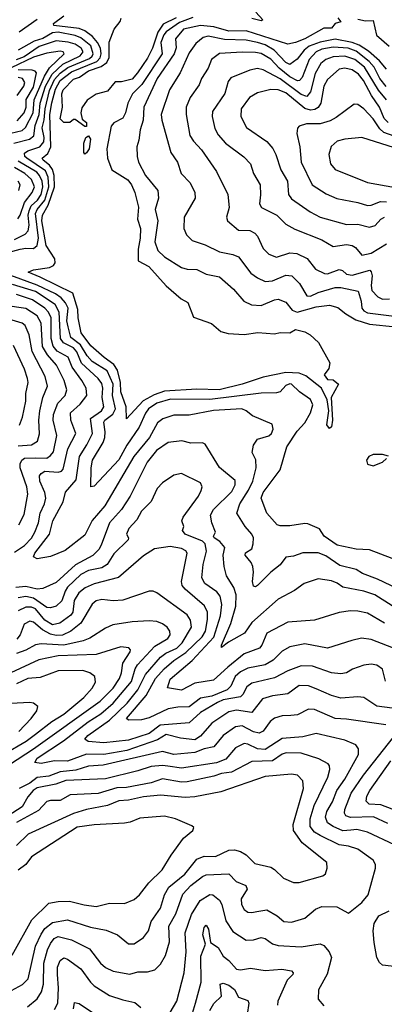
# Model space of a CAD drawing. Extents: x 1308313 to 1441400, y 959662 to 1036319.
# Tile 244 of 256: x 1332552 to 1334474, y 1024859 to 1030045. Entities that reach past the tile are written whole.
import ezdxf

# ---------------------------------------------------------------- set-up
doc = ezdxf.new("R2010")
doc.units = 0

msp = doc.modelspace()

# ---------------------------------------------------------------- linework, layer by layer
at = {"layer": '0CON10XD'}
for points in [[(1333465, 1030055.8), (1333395, 1030030.5), (1333325, 1029980.6), (1333311.8, 1029965), (1333296.9, 1029925), (1333302.3, 1029865), (1333195.5, 1029704.5), (1333146, 1029655), (1333122.7, 1029605), (1333110.6, 1029555), (1333095, 1029527.1), (1333048.7, 1029501.3), (1333034.5, 1029485), (1333011.3, 1029365), (1333015.3, 1029315), (1333037.7, 1029255), (1333122.1, 1029202.1), (1333142.1, 1029175), (1333159.1, 1029135), (1333177.9, 1029057.9), (1333173.4, 1028995), (1333188.4, 1028945), (1333187.5, 1028895), (1333175.8, 1028835.8), (1333175.8, 1028775), (1333232.8, 1028745), (1333325, 1028643.1), (1333404, 1028575), (1333438, 1028555), (1333468.8, 1028478.8), (1333563.3, 1028445), (1333612.5, 1028402.5), (1333651.5, 1028391.5), (1333735, 1028386.7), (1333807.3, 1028397.3), (1333895, 1028391.2), (1333925, 1028398), (1333975, 1028395.8), (1334005, 1028413.8), (1334055, 1028400), (1334082.5, 1028385), (1334127.5, 1028345), (1334187, 1028237), (1334181.7, 1028208.3), (1334157.5, 1028175), (1334175, 1028150), (1334205, 1028147.5), (1334232.5, 1028125), (1334192.9, 1028055), (1334200, 1027935), (1334195, 1027900), (1334185, 1027892.5), (1334171.5, 1027911.5), (1334180.8, 1027985), (1334173, 1028043), (1334143.3, 1028103.3), (1334059.8, 1028169.8), (1334025, 1028183), (1333955, 1028186.8), (1333835, 1028162.2), (1333724.2, 1028125), (1333603.9, 1028096.1), (1333485, 1028098.8), (1333315, 1028088.6), (1333260.9, 1028069.1), (1333202.4, 1028037.6), (1333115, 1027942), (1333112.8, 1028005), (1333085.7, 1028085), (1333083.4, 1028133.4), (1333068.4, 1028198.4), (1333048.7, 1028228.7), (1332997, 1028265), (1332927, 1028327), (1332876.9, 1028395), (1332860.4, 1028475), (1332857.9, 1028517.9), (1332831.4, 1028605), (1332659.7, 1028689.7), (1332596.2, 1028715), (1332625, 1028726.7), (1332709.8, 1028740.2), (1332729.5, 1028750.5), (1332739.7, 1028765), (1332737.4, 1028785), (1332691.9, 1028855), (1332668.7, 1028985), (1332672.6, 1029015), (1332702.4, 1029067.6), (1332736.4, 1029165), (1332734, 1029224), (1332725.7, 1029255.7), (1332709.6, 1029279.6), (1332675.2, 1029305), (1332670.6, 1029315), (1332699.8, 1029340.2), (1332715.6, 1029375), (1332710.9, 1029545), (1332722.2, 1029607.8), (1332741, 1029679), (1332766, 1029725), (1332825, 1029771.2), (1332958.3, 1029825), (1332976.2, 1029843.8), (1332981.1, 1029865), (1332977.4, 1029895), (1332962.7, 1029925), (1332936.1, 1029956.1), (1332896.2, 1029986.2), (1332865, 1029999), (1332732.5, 1030015), (1332730.6, 1030025), (1332785, 1030065.4)], [(1333797.5, 1030085), (1333833.8, 1030045), (1333825, 1030039.2), (1333775, 1030052)], [(1332548.6, 1029981.4), (1332645, 1030048.4)], [(1333377.4, 1030055), (1333308.6, 1030021.4), (1333279.8, 1029980.2), (1333251.7, 1029895), (1333225, 1029841.8), (1333172.6, 1029765), (1333145, 1029732), (1333087.9, 1029717.9), (1333055, 1029717.5), (1333015, 1029668.6), (1332955, 1029651.9), (1332908.2, 1029621.8), (1332879.4, 1029580.6), (1332874.2, 1029555), (1332881.4, 1029521.4), (1332905, 1029504), (1332905, 1029482), (1332895, 1029482), (1332845, 1029520), (1332835, 1029520), (1332816.4, 1029503.6), (1332785, 1029503.3), (1332765, 1029523.3), (1332778.6, 1029585), (1332773.7, 1029653.7), (1332781.6, 1029675), (1332835, 1029732.3), (1332866.9, 1029743.1), (1332914.2, 1029775), (1332980.8, 1029799.2), (1333010.6, 1029819.4), (1333024.4, 1029845.6), (1333023, 1029927), (1333050, 1029995), (1333081.2, 1030035), (1333087.7, 1030052.3)], [(1334228.8, 1030055), (1334245, 1030033.3), (1334214.4, 1030025), (1334195, 1030000), (1334155, 1030000.4), (1334054.7, 1029945), (1334005, 1029924.4), (1333965, 1029915.8), (1333745, 1029985.7), (1333655, 1029984.4), (1333575, 1030007.9), (1333505, 1030014.3), (1333416.2, 1029995), (1333374.1, 1029945), (1333377, 1029897), (1333367, 1029865), (1333275.9, 1029735), (1333205.8, 1029585), (1333202.2, 1029515), (1333186.6, 1029465), (1333179.5, 1029410.5), (1333170.4, 1029375), (1333171.5, 1029325), (1333178.8, 1029295), (1333215, 1029224.4), (1333280.4, 1029145), (1333283.3, 1029105), (1333265.3, 1029045), (1333280.8, 1028985), (1333264.3, 1028874.3), (1333279.5, 1028829.5), (1333315, 1028795.4), (1333405, 1028738.9), (1333435, 1028731.1), (1333485, 1028730), (1333535, 1028704.7), (1333605, 1028690), (1333679.5, 1028625), (1333733.2, 1028563.2), (1333773.2, 1028543.2), (1333825, 1028540), (1333895, 1028570), (1333915, 1028572.3), (1333955, 1028557.5), (1333988.5, 1028515), (1334015, 1028504.8), (1334115, 1028533.2), (1334185, 1028540.8), (1334228.5, 1028528.5), (1334271.5, 1028495), (1334324.5, 1028464.5), (1334395, 1028440.6), (1334535, 1028427.7)], [(1334335, 1030048.3), (1334375, 1030039.5), (1334415, 1030041.3), (1334433.1, 1029963.1), (1334499.7, 1029905)], [(1332385, 1028791.2), (1332555.5, 1028835.5), (1332585, 1028841.6), (1332625, 1028840.4), (1332645.1, 1028854.9), (1332651.4, 1028895), (1332634.7, 1029025), (1332643.9, 1029046.1), (1332685, 1029094.5), (1332706.1, 1029165), (1332701.7, 1029215), (1332688.5, 1029248.5), (1332589.8, 1029315), (1332580, 1029325), (1332578.1, 1029341.9), (1332595.4, 1029354.6), (1332657.5, 1029375), (1332678.9, 1029401.1), (1332680.9, 1029425), (1332670.7, 1029475), (1332681.7, 1029518.3), (1332686.2, 1029575), (1332708.8, 1029671.2), (1332735, 1029730.1), (1332765, 1029763.4), (1332805.9, 1029794.1), (1332919.8, 1029840.2), (1332935, 1029852.4), (1332940, 1029865), (1332926.5, 1029906.5), (1332875, 1029949.9), (1332845, 1029961.4), (1332755, 1029979.1), (1332725.8, 1029975), (1332674, 1029946), (1332628, 1029932), (1332545, 1029883.7)], [(1332521.9, 1029395), (1332603.9, 1029416.1), (1332627, 1029433), (1332633, 1029487), (1332654.8, 1029545), (1332660.9, 1029605), (1332688.9, 1029695), (1332722.7, 1029757.3), (1332779.3, 1029810.7), (1332871.7, 1029855), (1332887.2, 1029875), (1332875.8, 1029895.8), (1332845, 1029915.4), (1332806.8, 1029926.8), (1332745, 1029934.3), (1332655, 1029904.6), (1332575, 1029849.9), (1332534.2, 1029834.2)], [(1334485, 1029784.7), (1334448.9, 1029828.9), (1334390.1, 1029880.1), (1334341.4, 1029911.4), (1334305, 1029924.7), (1334215, 1029941.8), (1334135, 1029926.1), (1334077, 1029905), (1334051, 1029885), (1334015, 1029837.4), (1333975, 1029809.5), (1333955, 1029819.2), (1333893.7, 1029883.7), (1333845, 1029912.2), (1333805, 1029925.5), (1333745, 1029936.4), (1333631.5, 1029941.5), (1333545, 1029957.7), (1333519.2, 1029950.8), (1333481.2, 1029918.8), (1333445, 1029870.8), (1333397.6, 1029765), (1333341.6, 1029675), (1333298.4, 1029545), (1333300.9, 1029515), (1333347.9, 1029345), (1333383.9, 1029293.9), (1333402.9, 1029235), (1333450.9, 1029185), (1333474.5, 1029135), (1333477.5, 1029105), (1333419.6, 1029005), (1333418, 1028945), (1333431.3, 1028911.3), (1333461.9, 1028881.9), (1333529.8, 1028859.8), (1333605, 1028822.2), (1333675, 1028808.7), (1333705, 1028796.4), (1333770.3, 1028710.3), (1333805, 1028684.7), (1333845, 1028666.7), (1333885, 1028669.2), (1333955, 1028698.7), (1333985.7, 1028695.7), (1334026, 1028656), (1334065, 1028590), (1334085, 1028589), (1334125, 1028607.7), (1334215, 1028635.2), (1334245, 1028635.2), (1334335.3, 1028615.3), (1334352.2, 1028562.2), (1334355.2, 1028525), (1334365, 1028511.6), (1334385, 1028500.4), (1334525, 1028483.6)], [(1332505, 1029447.1), (1332565, 1029461.1), (1332583.3, 1029476.7), (1332622.7, 1029555), (1332627.8, 1029622.2), (1332682.3, 1029747.7), (1332709.2, 1029790.8), (1332786, 1029865), (1332781.1, 1029875), (1332765, 1029878.6), (1332695, 1029868.4), (1332625, 1029847.1), (1332508.1, 1029791.9)], [(1334483.3, 1029693.3), (1334450.2, 1029735), (1334419.5, 1029795), (1334393.8, 1029825), (1334325, 1029878.8), (1334283.5, 1029895), (1334205, 1029899.6), (1334145, 1029889.8), (1334115, 1029875.1), (1334077, 1029835), (1334040.3, 1029739.7), (1334026.2, 1029725), (1334016.6, 1029723.4), (1333975, 1029744.6), (1333919.8, 1029789.8), (1333875, 1029836.6), (1333825, 1029866.5), (1333795, 1029872.8), (1333725, 1029873.3), (1333605, 1029866.9), (1333563.5, 1029835), (1333545, 1029790), (1333509.6, 1029735), (1333498, 1029702), (1333450.8, 1029635), (1333430.3, 1029585), (1333429.1, 1029545), (1333449.2, 1029435), (1333467.7, 1029405), (1333509.8, 1029359.8), (1333590, 1029245), (1333649.2, 1029125), (1333655.4, 1029055), (1333642.5, 1029005), (1333648.1, 1028985), (1333705, 1028935.6), (1333765, 1028934.6), (1333790.9, 1028920.9), (1333805.6, 1028905.6), (1333835, 1028840), (1333865, 1028809.5), (1333905, 1028794.6), (1333975, 1028817.1), (1334013.5, 1028813.5), (1334066.4, 1028786.4), (1334111.2, 1028731.2), (1334157.7, 1028707.7), (1334175, 1028707.1), (1334235, 1028729.4), (1334253.4, 1028723.4), (1334275, 1028704.4), (1334305, 1028699.5), (1334397.5, 1028725), (1334405, 1028717.5), (1334409.2, 1028695), (1334404.6, 1028645), (1334408.8, 1028618.8), (1334438.8, 1028585), (1334465, 1028573.8), (1334501.2, 1028575)], [(1334485, 1029623.2), (1334443.2, 1029673.2), (1334370, 1029795), (1334319.1, 1029835), (1334265, 1029852.3), (1334205, 1029850), (1334164.9, 1029835.1), (1334139.5, 1029815), (1334108.5, 1029761.5), (1334084.8, 1029665), (1334065, 1029640.9), (1334035, 1029651.6), (1333925, 1029732.9), (1333835, 1029780.3), (1333805, 1029787.9), (1333765, 1029779.4), (1333665, 1029739.5), (1333651.1, 1029718.9), (1333633.9, 1029656.1), (1333568.8, 1029561.2), (1333566.2, 1029535), (1333581.2, 1029471.2), (1333598, 1029438), (1333636.2, 1029395), (1333732.6, 1029322.6), (1333768.8, 1029285), (1333784.1, 1029234.1), (1333820, 1029175), (1333822, 1029122), (1333815.4, 1029075), (1333825.9, 1029055.9), (1333906.5, 1029015), (1333955, 1028968.2), (1334001.5, 1028941.5), (1334145, 1028884.6), (1334205, 1028849.5), (1334275, 1028860.7), (1334305, 1028856.2), (1334321.9, 1028845), (1334355, 1028805.5), (1334405, 1028815.8), (1334485, 1028864.6)], [(1332538.2, 1029511.8), (1332575.4, 1029555), (1332586.2, 1029583.8), (1332586.6, 1029625), (1332625, 1029690.3), (1332640, 1029765), (1332634, 1029774), (1332618.3, 1029778.3), (1332545, 1029780.6)], [(1334493.6, 1029503.6), (1334472.8, 1029525), (1334448.8, 1029585), (1334406.6, 1029646.6), (1334364.2, 1029725), (1334337.7, 1029757.7), (1334305, 1029780.6), (1334265, 1029790), (1334235.7, 1029785), (1334175, 1029730), (1334155.7, 1029695), (1334140, 1029605), (1334125, 1029582.8), (1334108.2, 1029571.8), (1334085, 1029568.4), (1334055, 1029576.8), (1333955, 1029659.2), (1333915, 1029674.8), (1333875, 1029677.2), (1333805, 1029659.3), (1333762.5, 1029635), (1333718.8, 1029575), (1333717.5, 1029535), (1333748, 1029478), (1333855, 1029403.6), (1333886.1, 1029366.1), (1333902.7, 1029335), (1333929.2, 1029255), (1333962.8, 1029195), (1333968.7, 1029125), (1333985, 1029101.2), (1334082.8, 1029032.8), (1334135, 1029004.7), (1334275, 1028966.7), (1334335, 1028967.9), (1334395, 1028952.2), (1334425, 1028960.6), (1334455.3, 1028995), (1334475, 1029005.7)], [(1332538.9, 1029645), (1332574.8, 1029695), (1332579.1, 1029715), (1332566.5, 1029735), (1332545, 1029739.9)], [(1334525, 1029430.9), (1334471.1, 1029451.1), (1334449.9, 1029469.9), (1334415, 1029522.2), (1334365, 1029576.2), (1334335, 1029598.9), (1334315, 1029600), (1334220.4, 1029529.6), (1334187.8, 1029512.2), (1334135, 1029495.7), (1334063, 1029497), (1334025.5, 1029484.5), (1334016.7, 1029473.3), (1334013.3, 1029445), (1334028.5, 1029375), (1334035.3, 1029295), (1334093.5, 1029175), (1334167.4, 1029127.4), (1334223.2, 1029103.2), (1334335, 1029082.4), (1334385, 1029066.6), (1334405, 1029067.8), (1334453.4, 1029086.6), (1334485, 1029086)], [(1332895, 1029336.7), (1332890, 1029345), (1332890, 1029395), (1332900, 1029425), (1332915, 1029434), (1332925.4, 1029415), (1332918.9, 1029365), (1332905, 1029344), (1332895, 1029336.7)], [(1334715, 1029124.6), (1334825, 1029164.7), (1334905, 1029174.1), (1334955, 1029171.1), (1334980.3, 1029179.7), (1334986.3, 1029203.7), (1334974.7, 1029235), (1334915, 1029314), (1334885, 1029334.7), (1334845, 1029333.4), (1334775, 1029305.7), (1334705, 1029307), (1334595, 1029348.3), (1334355, 1029424.6), (1334265, 1029416), (1334225.3, 1029404.7), (1334193.3, 1029376.7), (1334181.8, 1029335), (1334190.9, 1029285), (1334215, 1029255.5), (1334385, 1029186.8), (1334532, 1029162), (1334655, 1029128.7), (1334715, 1029124.6)], [(1332525, 1028886.7), (1332581.5, 1028915), (1332597.5, 1028932.5), (1332602.2, 1028962.2), (1332597.7, 1029015), (1332601.6, 1029038.4), (1332612.6, 1029065), (1332646.9, 1029095), (1332665, 1029123.5), (1332674.4, 1029165), (1332670.2, 1029195), (1332657.1, 1029225), (1332641.8, 1029241.8), (1332545, 1029299.1)], [(1332543.1, 1028996.9), (1332555.1, 1029014.9), (1332577.4, 1029082.6), (1332617.6, 1029135), (1332629.4, 1029165), (1332615, 1029203), (1332578.7, 1029235), (1332525, 1029266.2)], [(1332548.1, 1029145), (1332555.2, 1029175), (1332544.2, 1029195)], [(1333346.5, 1028046.5), (1333275, 1028025.8), (1333231.6, 1027995), (1333215, 1027971.6), (1333181.8, 1027898.2), (1333116.8, 1027803.2), (1333073.9, 1027726.1), (1332945, 1027587.5), (1332927.5, 1027585), (1332928.1, 1027685), (1332935.5, 1027724.5), (1332991.5, 1027818.5), (1333000.5, 1027845), (1333002.7, 1027875), (1332995.6, 1027925), (1333000.9, 1027935), (1333043.1, 1027966.9), (1333057.4, 1027995), (1333041.2, 1028065), (1333044.9, 1028124.9), (1333013, 1028195), (1332935, 1028245.1), (1332907.3, 1028275), (1332872.4, 1028332.4), (1332821.3, 1028371.3), (1332806.9, 1028426.9), (1332801.1, 1028458.9), (1332808.3, 1028525), (1332794, 1028554), (1332770.4, 1028580.4), (1332740.7, 1028600.7), (1332645, 1028646.4), (1332505, 1028697.5)], [(1334545, 1027046.9), (1334438, 1027098), (1334358.2, 1027128.2), (1334325, 1027148.9), (1334239.5, 1027169.5), (1334165, 1027220.3), (1334125, 1027236.6), (1334045, 1027237.1), (1333995, 1027219.2), (1333955, 1027213.1), (1333925, 1027173.8), (1333875.5, 1027135), (1333805, 1027064.4), (1333795, 1027058.1), (1333785, 1027061.9), (1333779.6, 1027085), (1333784.7, 1027135), (1333780.8, 1027165), (1333772.7, 1027185), (1333739.7, 1027225), (1333742.4, 1027237.6), (1333775, 1027258.5), (1333783.4, 1027285), (1333784.1, 1027315), (1333775.6, 1027335), (1333740.5, 1027375), (1333696.1, 1027445), (1333713.2, 1027495), (1333757.3, 1027567.3), (1333780.4, 1027615), (1333797.7, 1027685), (1333797.3, 1027727.3), (1333776.9, 1027765), (1333785, 1027803.3), (1333806.2, 1027835), (1333865, 1027852.5), (1333880, 1027865), (1333887.7, 1027887.7), (1333883.3, 1027915), (1333778.3, 1027958.3), (1333745, 1027985.4), (1333722.5, 1027995), (1333573.1, 1027986.9), (1333445, 1027962.2), (1333365, 1027962.4), (1333306.8, 1027943.2), (1333279.1, 1027920.9), (1333236.6, 1027845), (1333153.3, 1027745), (1333000.7, 1027485), (1332935, 1027407.5), (1332895, 1027330), (1332791.8, 1027248.2), (1332715, 1027217.3), (1332645, 1027205.8), (1332625.8, 1027215.8), (1332632.5, 1027235), (1332709.5, 1027335), (1332726.5, 1027405), (1332780.8, 1027505), (1332793.3, 1027556.7), (1332849.4, 1027620.6), (1332866.8, 1027745), (1332906.5, 1027805), (1332935.2, 1027865), (1332924.7, 1027945), (1332983.6, 1027985), (1332996.3, 1028005), (1332986.1, 1028055), (1332990.3, 1028105), (1332985, 1028128.9), (1332965.3, 1028155.3), (1332878.8, 1028235), (1332852.6, 1028295), (1332836, 1028316), (1332782.8, 1028342.8), (1332767.8, 1028365), (1332760.1, 1028505), (1332739.7, 1028545), (1332635, 1028612.6), (1332515, 1028650)], [(1332525, 1027240.2), (1332576.8, 1027275), (1332615.1, 1027314.9), (1332631.4, 1027345), (1332650.6, 1027395), (1332659.4, 1027445), (1332682.5, 1027495), (1332689.5, 1027525), (1332684.8, 1027555), (1332657.8, 1027615), (1332656.8, 1027643.2), (1332665, 1027655.4), (1332683.9, 1027666.1), (1332755, 1027661.9), (1332772.8, 1027667.2), (1332782, 1027678), (1332806.6, 1027785), (1332848.4, 1027865), (1332822.3, 1027935), (1332819.8, 1027975), (1332870.6, 1028019.4), (1332905.3, 1028065), (1332902.3, 1028105), (1332879.3, 1028145), (1332829.5, 1028215), (1332807.5, 1028267.5), (1332749.3, 1028299.3), (1332727.9, 1028325), (1332717.4, 1028365), (1332718.5, 1028475), (1332704.3, 1028504.3), (1332685, 1028525.2), (1332619.1, 1028569.1), (1332535, 1028598.4)], [(1332547.3, 1027385), (1332575, 1027439.2), (1332595.2, 1027545), (1332589.3, 1027585), (1332553.9, 1027685), (1332554.2, 1027705), (1332563.4, 1027725), (1332577.1, 1027735), (1332633.4, 1027736.6), (1332695, 1027736.1), (1332715, 1027749.1), (1332730.4, 1027769.6), (1332748.6, 1027855), (1332727.8, 1027935), (1332730.4, 1027965), (1332753.9, 1028025), (1332791.6, 1028065), (1332800.5, 1028095), (1332787, 1028145), (1332746.8, 1028225), (1332699.6, 1028279.6), (1332672.9, 1028322.9), (1332666, 1028446), (1332644.3, 1028485), (1332585, 1028523.9), (1332475, 1028539.6)], [(1332545, 1027800.5), (1332614.5, 1027805.5), (1332645.3, 1027825), (1332657.2, 1027862.8), (1332652.7, 1027935), (1332658.5, 1027985), (1332674.7, 1028055), (1332699.2, 1028115), (1332686.1, 1028165), (1332617.5, 1028297.5), (1332601.7, 1028385), (1332580.4, 1028435), (1332565, 1028445.7), (1332495, 1028466.8)], [(1332550.7, 1027909.3), (1332567.8, 1027952.2), (1332584.3, 1028035), (1332584, 1028076), (1332596.6, 1028133.4), (1332594.1, 1028155.9), (1332578.4, 1028205), (1332519.1, 1028329.1)], [(1334515, 1027207.5), (1334395, 1027251.9), (1334325, 1027255.5), (1334225, 1027276.4), (1334157.5, 1027325), (1334133, 1027363), (1334070.9, 1027389.1), (1334055, 1027391.5), (1333975, 1027379.4), (1333925, 1027379.4), (1333908.8, 1027385), (1333855.4, 1027445.4), (1333824.6, 1027525), (1333835.4, 1027555), (1333925, 1027673.3), (1333959.7, 1027795), (1334015, 1027877.2), (1334055, 1027921.3), (1334084.8, 1027975), (1334096.9, 1028016.9), (1334085.3, 1028045), (1334026.2, 1028085), (1333985, 1028124.5), (1333975, 1028126.7), (1333955, 1028118), (1333925, 1028084.6), (1333905, 1028078.7), (1333825, 1028077.8), (1333555, 1028045.1), (1333346.5, 1028046.5)], [(1334515, 1026958.1), (1334424.4, 1027015), (1334365, 1027034.4), (1334255.9, 1027055.9), (1334225, 1027077.1), (1334195, 1027088.9), (1334125, 1027099.1), (1334052, 1027075), (1334000.9, 1027039.1), (1333915, 1026993.1), (1333775, 1026869.7), (1333736.3, 1026813.7), (1333653.1, 1026766.9), (1333615, 1026737.5), (1333615, 1026750), (1333664.9, 1026865), (1333690.9, 1026955), (1333693.1, 1027015), (1333681.2, 1027055), (1333642.2, 1027115), (1333630, 1027165), (1333624.7, 1027225), (1333633.8, 1027265), (1333607.2, 1027297.2), (1333576.9, 1027315), (1333573.3, 1027325), (1333584.4, 1027345.6), (1333564.6, 1027395), (1333558.5, 1027435), (1333573.5, 1027465), (1333669.4, 1027560.6), (1333688.4, 1027595), (1333687, 1027617), (1333605.8, 1027685.8), (1333529.4, 1027809.4), (1333515, 1027815.7), (1333455, 1027814.5), (1333406.2, 1027826.2), (1333335, 1027818.5), (1333274, 1027775), (1333224.7, 1027715), (1333134.8, 1027535), (1333088.1, 1027465), (1333025.3, 1027395), (1332982, 1027278), (1332968.5, 1027255), (1332936.9, 1027223.1), (1332846, 1027174), (1332745, 1027080.8), (1332675, 1027049.5), (1332645, 1027044.8), (1332585, 1027059.5), (1332531.4, 1027055)], [(1334495, 1027746.2), (1334464.5, 1027754.5), (1334415, 1027755.2), (1334391.8, 1027745), (1334380.3, 1027725), (1334385, 1027704.4), (1334415, 1027695.8), (1334463.8, 1027715), (1334485, 1027733.8)], [(1334475.6, 1026865.6), (1334385, 1026918.8), (1334335, 1026930), (1334295, 1026931.5), (1334235, 1026922.5), (1334105, 1026882.9), (1333965, 1026871.5), (1333855, 1026814.1), (1333829, 1026751), (1333816.1, 1026733.9), (1333735, 1026704.7), (1333649.5, 1026635), (1333573.9, 1026566.1), (1333475, 1026550.3), (1333405, 1026513.4), (1333331.1, 1026525), (1333345, 1026571.5), (1333461.2, 1026668.8), (1333575, 1026792.3), (1333610.3, 1026905), (1333617, 1026965), (1333608.2, 1027008.2), (1333590.9, 1027030.9), (1333527.8, 1027075), (1333512.3, 1027105), (1333518.9, 1027175), (1333536, 1027245), (1333529.3, 1027285), (1333515, 1027298), (1333425, 1027334.3), (1333410, 1027355), (1333416.4, 1027375), (1333407.1, 1027405), (1333413.8, 1027425), (1333494.1, 1027535), (1333509.3, 1027565), (1333513.8, 1027585), (1333505, 1027605.5), (1333405, 1027655.5), (1333365, 1027645.5), (1333305, 1027605.4), (1333276.8, 1027575), (1333245, 1027506.7), (1333195, 1027455.5), (1333168.7, 1027411.3), (1333128, 1027365), (1333114.6, 1027335), (1333126.1, 1027315), (1333123.9, 1027305), (1333048.8, 1027231.2), (1333013.8, 1027176.2), (1332985, 1027157), (1332915, 1027144.1), (1332875, 1027123), (1332804.7, 1027055.3), (1332791.7, 1027035), (1332775, 1026983.6), (1332745, 1026955.9), (1332715, 1026946.6), (1332695, 1026949.6), (1332625, 1026997.4), (1332585, 1027006.4), (1332545, 1026999.5)], [(1333314.3, 1026625.7), (1333365, 1026670.5), (1333427.8, 1026712.2), (1333513.4, 1026795), (1333532.3, 1026825), (1333541.1, 1026885), (1333542, 1026925), (1333526.8, 1026956.8), (1333423.8, 1027045), (1333408.4, 1027065), (1333405.8, 1027085), (1333435.3, 1027235), (1333427.4, 1027247.4), (1333405, 1027259.7), (1333345, 1027270.3), (1333262.7, 1027257.3), (1333205, 1027221.8), (1333072.5, 1027107.5), (1332945, 1027073.3), (1332898, 1027052), (1332863.7, 1027026.3), (1332839.2, 1026985), (1332831.7, 1026925), (1332821.3, 1026908.7), (1332763.8, 1026866.2), (1332725, 1026858), (1332685, 1026882), (1332635, 1026941.1), (1332615, 1026950), (1332585, 1026950.6), (1332545, 1026931.6)], [(1334480.3, 1026560.3), (1334464.7, 1026624.7), (1334435, 1026645.4), (1334405, 1026650.4), (1334365, 1026645.4), (1334305.9, 1026624.1), (1334275, 1026604.6), (1334245, 1026598.9), (1334195, 1026604.7), (1334095, 1026639), (1334035, 1026642.1), (1333965, 1026615.7), (1333895, 1026577.5), (1333775, 1026550.7), (1333748.9, 1026531.1), (1333728.6, 1026491.4), (1333715, 1026478.7), (1333625, 1026463), (1333595, 1026448.1), (1333505.3, 1026395), (1333445, 1026341.2), (1333291.7, 1026328.3), (1333235, 1026284.5), (1333125, 1026249.6), (1332995.3, 1026235.3), (1332913.1, 1026243.1), (1332894.7, 1026254.7), (1332911.6, 1026275), (1333025, 1026355.5), (1333118.8, 1026445), (1333174.7, 1026515.3), (1333214.9, 1026595.1), (1333293.4, 1026686.6), (1333322.3, 1026707.7), (1333380, 1026735), (1333407.9, 1026762.1), (1333457.6, 1026845), (1333452.7, 1026882.7), (1333435, 1026909.6), (1333275, 1027025.6), (1333255, 1027035.6), (1333235, 1027035.6), (1333095, 1026986.7), (1333044.1, 1026984.1), (1332985, 1026990.4), (1332955, 1026983.5), (1332935, 1026965.6), (1332875, 1026866.8), (1332821.6, 1026825), (1332777, 1026803), (1332745, 1026801), (1332715, 1026807.6), (1332671.9, 1026831.9), (1332625, 1026871.2), (1332605, 1026876), (1332575, 1026860.8), (1332554.6, 1026805.4), (1332537.6, 1026782.4)], [(1332632.7, 1026132.7), (1332645, 1026155.2), (1332783.9, 1026246.1), (1332912.9, 1026347.1), (1332980.6, 1026389.4), (1333045, 1026444.8), (1333140.7, 1026559.3), (1333160.3, 1026625), (1333172.8, 1026647.2), (1333265.2, 1026745), (1333332.7, 1026785), (1333345.4, 1026805), (1333343.8, 1026825), (1333329.5, 1026845), (1333305, 1026863.1), (1333275, 1026874.6), (1333235, 1026878.9), (1333145.8, 1026874.2), (1333042.3, 1026857.7), (1333005, 1026840.7), (1332922.7, 1026787.3), (1332887.2, 1026772.8), (1332785, 1026751.2), (1332725, 1026753.8), (1332665, 1026758.2), (1332635, 1026751.5), (1332585, 1026723.9), (1332535, 1026707.2)], [(1334545, 1026726.4), (1334405, 1026780.9), (1334353.5, 1026786.5), (1334302.5, 1026775), (1334175, 1026733.9), (1334055, 1026758.1), (1333975, 1026741.8), (1333935, 1026718.9), (1333888.6, 1026671.4), (1333845, 1026647.4), (1333755, 1026630), (1333715, 1026610.2), (1333687, 1026585), (1333664.8, 1026535), (1333645.3, 1026514.7), (1333565, 1026481.6), (1333505, 1026470.4), (1333445, 1026426), (1333385, 1026424.7), (1333334.2, 1026415), (1333235, 1026366.8), (1333195, 1026356.8), (1333125, 1026354.5), (1333114.7, 1026365), (1333218.7, 1026485), (1333268.6, 1026575), (1333314.3, 1026625.7)], [(1332498.2, 1026121.8), (1332625.2, 1026205), (1332976.1, 1026455), (1333045, 1026523.3), (1333078.4, 1026575), (1333088.8, 1026605), (1333095.2, 1026655), (1333133.8, 1026715), (1333135.3, 1026725.3), (1333126.7, 1026736.7), (1333085, 1026742.5), (1332955, 1026700.9), (1332755, 1026693.4), (1332653.4, 1026673.4), (1332505, 1026605.5)], [(1332472.7, 1026177.3), (1332586.1, 1026243.9), (1332635, 1026282.1), (1332721.6, 1026348.4), (1332785, 1026386.7), (1332890.3, 1026475), (1332935, 1026524.5), (1332951.1, 1026555), (1332948.1, 1026585), (1332922, 1026605), (1332885, 1026616.7), (1332755, 1026614.7), (1332660.6, 1026579.4), (1332595, 1026574.4), (1332535, 1026547.6)], [(1334555, 1026413.4), (1334435, 1026428.8), (1334365, 1026474.6), (1334335, 1026478.2), (1334245, 1026471.8), (1334195, 1026485.3), (1334115, 1026520.3), (1334075, 1026536.5), (1334025, 1026537.1), (1333965, 1026493.4), (1333885, 1026484.3), (1333832.4, 1026467.6), (1333775, 1026395.3), (1333695, 1026407.5), (1333655, 1026400), (1333565, 1026339.4), (1333505, 1026270.5), (1333475, 1026252.3), (1333399.9, 1026259.9), (1333325, 1026279.1), (1333278.5, 1026251.5), (1333116.3, 1026196.3), (1332995, 1026173.9), (1332905, 1026177), (1332805, 1026139.1), (1332735, 1026141.7), (1332665, 1026127.6), (1332632.7, 1026132.7)], [(1332547.2, 1026295), (1332613.1, 1026365), (1332643.1, 1026405), (1332647.6, 1026427.6), (1332625, 1026444.4), (1332605, 1026449.2), (1332505, 1026442.7)], [(1334481.5, 1026331.5), (1334275, 1026361.1), (1334214.4, 1026364.4), (1334105, 1026411.8), (1334075, 1026412.7), (1334016.6, 1026383.4), (1333980.9, 1026379.1), (1333935, 1026378), (1333894.8, 1026365.2), (1333872, 1026348), (1333835, 1026298.2), (1333815, 1026286.4), (1333785, 1026293.5), (1333725, 1026326.2), (1333690.1, 1026319.9), (1333625.3, 1026275), (1333574.5, 1026215.5), (1333525, 1026205.2), (1333475, 1026185.9), (1333365, 1026174.8), (1333305, 1026190.2), (1332992, 1026118), (1332915, 1026113.4), (1332847.7, 1026092.3), (1332765, 1026083.3), (1332705, 1026060.9), (1332645, 1026053.2), (1332605, 1026023.7), (1332549.4, 1025995)], [(1334527.9, 1025697.9), (1334385, 1025764.7), (1334328.6, 1025778.6), (1334296.8, 1025776.8), (1334255, 1025773), (1334205, 1025795.2), (1334174.7, 1025815), (1334164, 1025844), (1334170.9, 1025875), (1334201, 1025925), (1334224, 1025985), (1334266.5, 1026045), (1334337.7, 1026175), (1334337.8, 1026205), (1334323.3, 1026225), (1334265, 1026250), (1334115, 1026284.7), (1334045, 1026267.9), (1333935, 1026258.3), (1333845, 1026200.7), (1333805, 1026204.1), (1333755, 1026228.8), (1333735, 1026232.4), (1333690.1, 1026209.9), (1333639.2, 1026150.8), (1333589.5, 1026130.5), (1333405, 1026102.1), (1333332.5, 1026112.5), (1333305, 1026117.3), (1333245, 1026111.7), (1333175, 1026088.1), (1333005, 1026046.6), (1332795, 1026037.6), (1332741.9, 1026018.1), (1332645, 1025999.6), (1332623.7, 1025985), (1332595, 1025951.4), (1332565, 1025899.2), (1332445.9, 1025824.1)], [(1334491.7, 1025811.7), (1334417, 1025847), (1334295, 1025842.8), (1334271.8, 1025851.8), (1334263.1, 1025865), (1334265.2, 1025885), (1334299.3, 1025970.7), (1334363.9, 1026065), (1334522.7, 1026265)], [(1332592.5, 1024845), (1332645, 1024888.4), (1332667.4, 1024925), (1332677.2, 1024965), (1332679.1, 1025075), (1332699, 1025145), (1332715, 1025178.5), (1332733.8, 1025206.2), (1332755, 1025215.2), (1332825, 1025198.6), (1332920.4, 1025150.4), (1332978.5, 1025075), (1333005, 1025052.9), (1333045, 1025033.8), (1333132.6, 1025017.4), (1333175, 1025030.5), (1333225, 1025030), (1333265, 1025040.6), (1333295, 1025069.4), (1333320, 1025115), (1333341.6, 1025188.4), (1333338.9, 1025271.1), (1333375.2, 1025335), (1333411.1, 1025438.9), (1333454, 1025485), (1333515, 1025531.9), (1333535, 1025540.3), (1333655, 1025545.4), (1333692.9, 1025505), (1333744.1, 1025484.1), (1333750.4, 1025465), (1333719.6, 1025415), (1333721.6, 1025385), (1333735, 1025358.2), (1333754.7, 1025344.7), (1333775, 1025341.8), (1333802.2, 1025347.8), (1333855, 1025356.1), (1333909.1, 1025325), (1333945, 1025295.4), (1333985, 1025291.5), (1334055, 1025312.5), (1334110.6, 1025359.4), (1334145, 1025374.6), (1334222.8, 1025372.8), (1334285, 1025338), (1334355.5, 1025395), (1334388.5, 1025435), (1334428.2, 1025575), (1334427.9, 1025595), (1334415, 1025617.8), (1334335, 1025676.7), (1334285, 1025691.8), (1334235, 1025698.2), (1334135, 1025747.8), (1334105, 1025766.3), (1334082.5, 1025795), (1334082.9, 1025835), (1334104.3, 1025905.7), (1334175.8, 1026055), (1334186.7, 1026095), (1334185.4, 1026115), (1334178.6, 1026125), (1334128.5, 1026151.5), (1334035, 1026181.7), (1333956, 1026184), (1333935, 1026176.6), (1333885, 1026141.6), (1333775, 1026138.4), (1333667.7, 1026082.3), (1333615, 1026075.2), (1333575, 1026059.8), (1333435, 1026031.1), (1333405, 1026029.6), (1333305, 1026046.4), (1333244.9, 1026025.1), (1333115, 1026000.8), (1333065, 1025998.3), (1332965, 1025968.8), (1332817.9, 1025962.1), (1332765, 1025931.6), (1332715, 1025932), (1332695, 1025926.2), (1332651.1, 1025878.9), (1332535, 1025816.2)], [(1334515, 1025887.3), (1334455, 1025908.8), (1334393.2, 1025913.2), (1334378.4, 1025928.4), (1334381.9, 1025955), (1334397.4, 1025985), (1334508.7, 1026141.3)], [(1332508.2, 1024931.8), (1332566.9, 1024963.1), (1332596.8, 1024993.2), (1332635.7, 1025164.3), (1332665, 1025228.2), (1332685, 1025257.4), (1332725, 1025289.8), (1332805, 1025303.2), (1332925, 1025264.6), (1333008.8, 1025248.8), (1333067.5, 1025225), (1333125, 1025176.7), (1333155, 1025177.1), (1333205, 1025210.6), (1333230.4, 1025245), (1333244.3, 1025295.7), (1333295, 1025365.6), (1333315.8, 1025435), (1333338.8, 1025475), (1333422.5, 1025545), (1333485, 1025623.4), (1333525, 1025639.7), (1333585, 1025637.2), (1333655, 1025670.6), (1333685, 1025672.8), (1333715, 1025663.8), (1333745, 1025645.5), (1333791, 1025601), (1333875, 1025581.1), (1333895, 1025569.4), (1333942.4, 1025522.4), (1333995, 1025501.1), (1334025, 1025500.6), (1334150, 1025535), (1334164.4, 1025545.6), (1334172.9, 1025575), (1334170, 1025605), (1334040, 1025710), (1333995.8, 1025775), (1333992.9, 1025805), (1334047.2, 1025995), (1334043.6, 1026035), (1334015.9, 1026065.9), (1333985, 1026071.8), (1333845, 1026058.4), (1333612.6, 1025977.4), (1333475, 1025951.6), (1333425, 1025948.6), (1333295, 1025960.6), (1333205, 1025952.2), (1333125, 1025934.1), (1333075, 1025931.2), (1333014.4, 1025905.6), (1332905, 1025884.8), (1332835, 1025863.4), (1332596.7, 1025755), (1332534.8, 1025695)], [(1332513, 1025117), (1332617, 1025303), (1332705, 1025390.6), (1332755, 1025400), (1332815, 1025401.6), (1332892.1, 1025382.1), (1332955, 1025374), (1333025, 1025391.5), (1333105, 1025389.4), (1333155, 1025410.9), (1333184.4, 1025435), (1333232.3, 1025497.7), (1333302.7, 1025567.3), (1333350.6, 1025645), (1333416.1, 1025733.9), (1333464, 1025775), (1333469.3, 1025789.3), (1333459.4, 1025799.4), (1333373.8, 1025835), (1333315, 1025848.9), (1333185, 1025840), (1333135, 1025818.2), (1333105, 1025812.7), (1332945.3, 1025804.7), (1332855, 1025791.2), (1332614.4, 1025635.6), (1332584.2, 1025595.8), (1332544.5, 1025565)], [(1333344.4, 1024815), (1333380.3, 1024875), (1333418.8, 1025025), (1333428.9, 1025135), (1333423.7, 1025235), (1333458.3, 1025331.7), (1333503.3, 1025405), (1333555, 1025437.5), (1333569.2, 1025435), (1333605, 1025407.3), (1333618.3, 1025385), (1333638.1, 1025298.1), (1333675, 1025241.8), (1333745, 1025196.4), (1333785, 1025197.9), (1333825, 1025210), (1333845, 1025205.4), (1333885, 1025177.9), (1333915, 1025167.7), (1334035, 1025161.6), (1334135, 1025176.4), (1334155, 1025168.5), (1334183.8, 1025135), (1334195.4, 1025105), (1334173.4, 1025016.6), (1334127.8, 1024935), (1334125.6, 1024885.6), (1334155, 1024850.8)], [(1334555, 1025053.9), (1334465, 1025064.8), (1334448.3, 1025078.3), (1334434.7, 1025105), (1334419.8, 1025185), (1334415.7, 1025245), (1334420, 1025285), (1334444.6, 1025325), (1334498.9, 1025351.1)], [(1333457.9, 1024795), (1333479.3, 1024865), (1333508.6, 1024975), (1333506.9, 1025113.1), (1333531.5, 1025175), (1333516.8, 1025225), (1333525, 1025263.8), (1333535, 1025276), (1333547.9, 1025255), (1333557.8, 1025185), (1333598.5, 1025158.5), (1333625, 1025112.5), (1333655, 1025090), (1333695, 1025044.6), (1333715, 1025039.7), (1333768.9, 1025048.9), (1333845, 1025037.2), (1333933.9, 1025043.9), (1333984, 1025035), (1333994.2, 1025025), (1333991.9, 1025015), (1333961.8, 1024985), (1333912.9, 1024875), (1333911.5, 1024855)], [(1332735, 1024830.5), (1332753.7, 1024865), (1332756.4, 1024945), (1332750.9, 1025015), (1332752.1, 1025055), (1332765, 1025089.1), (1332785, 1025103.5), (1332805, 1025097.2), (1332874.8, 1025044.8), (1332924.8, 1024974.8), (1332945, 1024956.8), (1333025.8, 1024905.8), (1333095, 1024881.6), (1333158.6, 1024868.6), (1333191.1, 1024841.1)], [(1333555, 1024825.6), (1333575, 1024862.2), (1333615, 1024901.2), (1333609.4, 1024965), (1333625, 1024970), (1333655, 1024959.6), (1333685, 1024936.3), (1333705.5, 1024895.5), (1333755, 1024878.6), (1333759.6, 1024865), (1333751.8, 1024805)], [(1332836, 1024835), (1332841.8, 1024868.2), (1332865, 1024862.2), (1333019.6, 1024759.6)]]:
    msp.add_lwpolyline(points, dxfattribs=at)

doc.saveas('drawing.dxf')
